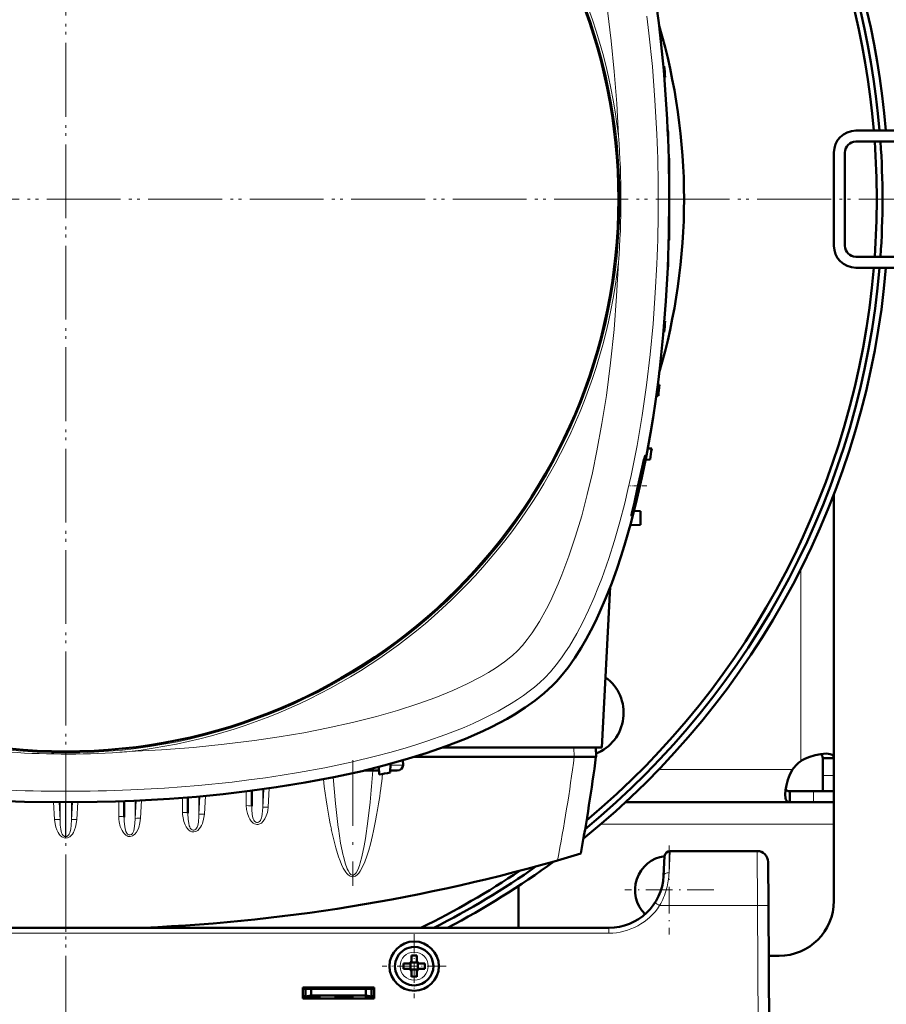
# Model space of a CAD drawing. Extents: x -1861 to 2179, y -1874 to 646.
# Tile 34 of 73: x 463 to 621, y -1523 to -1344. Entities that reach past the tile are written whole.
import ezdxf

# ---------------------------------------------------------------- set-up
doc = ezdxf.new("R2010")
doc.units = 0
doc.linetypes.add('DASHDOT', pattern=[18.5, 12, -3, 0.5, -3])

msp = doc.modelspace()

# ---------------------------------------------------------------- linework, layer by layer
at = {"color": 7, "linetype": 'DASHDOT', "lineweight": 18}
for p, q in [((471.57, -1181.35), (471.57, -1571.35)), ((471.56, -1182.81), (471.56, -1569.87)), ((666.57, -1376.35), (276.57, -1376.35)), ((665.09, -1376.34), (278.03, -1376.34)), ((523.86, -1478.63), (523.86, -1501.57))]:
    msp.add_line(p, q, dxfattribs=at)
at = {"color": 7, "lineweight": 50}
for p, q in [((580.65, -1352.09), (580.5, -1352.09)), ((580.79, -1354.09), (580.67, -1354.1)), ((581.31, -1363.72), (581.27, -1363.72)), ((615.57, -1363.84), (632.57, -1363.84)), ((581.38, -1365.72), (581.36, -1365.72)), ((615.57, -1365.84), (632.57, -1365.84)), ((611.57, -1367.84), (611.57, -1384.84)), ((613.57, -1367.84), (613.57, -1384.84)), ((581.56, -1368.84), (581.46, -1368.84)), ((581.56, -1368.84), (581.56, -1375.34)), ((581.56, -1375.34), (581.56, -1376.34)), ((581.56, -1376.34), (581.56, -1383.84)), ((581.56, -1383.84), (581.46, -1383.85)), ((581.38, -1386.97), (581.36, -1386.97)), ((632.57, -1386.84), (615.57, -1386.84)), ((581.31, -1388.97), (581.27, -1388.97)), ((632.57, -1388.84), (615.57, -1388.84)), ((580.79, -1398.59), (580.67, -1398.59)), ((580.65, -1400.59), (580.5, -1400.6)), ((579.79, -1410.22), (579.45, -1410.21)), ((579.18, -1412.23), (579.57, -1412.22)), ((578.36, -1421.84), (577.64, -1421.82)), ((578.07, -1423.84), (577.24, -1423.87)), ((611.57, -1430.2), (611.57, -1478.31)), ((575.16, -1433.16), (576.33, -1433.22)), ((576.33, -1435.72), (576.33, -1433.22)), ((574.46, -1435.82), (576.33, -1435.72)), ((570.81, -1447.06), (569.28, -1476.34)), ((569.28, -1476.34), (540.27, -1476.34)), ((568.16, -1476.34), (568.21, -1478.04)), ((530.74, -1479.33), (530.68, -1480.92)), ((533.01, -1478.69), (533.04, -1479.57)), ((564.21, -1478.04), (535.17, -1478.04)), ((564.21, -1478.04), (564.24, -1478.04)), ((564.24, -1478.04), (568.21, -1478.04)), ((609.57, -1478.31), (609.57, -1481.48)), ((611.57, -1478.31), (609.57, -1478.31)), ((611.57, -1478.31), (611.57, -1481.48)), ((525.95, -1480.54), (528.15, -1480.54)), ((528.66, -1480.54), (528.15, -1480.54)), ((528.63, -1479.88), (528.68, -1481.28)), ((531.96, -1480.54), (530.69, -1480.54)), ((609.57, -1481.48), (609.57, -1484.34)), ((611.57, -1481.48), (611.57, -1484.34)), ((505.47, -1484.23), (505.47, -1487.08)), ((603.54, -1486.34), (603.54, -1484.34)), ((607.87, -1484.34), (603.54, -1484.34)), ((611.57, -1484.34), (607.87, -1484.34)), ((611.57, -1484.34), (609.57, -1484.34)), ((611.57, -1486.34), (611.57, -1484.34)), ((482.22, -1486.14), (482.22, -1489.05)), ((493.84, -1485.45), (493.84, -1488.31)), ((603.54, -1486.34), (573.55, -1486.34)), ((607.87, -1486.34), (603.54, -1486.34)), ((611.57, -1486.34), (607.87, -1486.34)), ((611.57, -1486.34), (611.57, -1490.34)), ((611.57, -1490.34), (611.57, -1504.34)), ((597.59, -1495.23), (581.72, -1495.23)), ((580.72, -1496.18), (580.54, -1499.75)), ((599.59, -1497.22), (599.64, -1505.18)), ((554.07, -1509.23), (554.07, -1501.63)), ((600.07, -1587.23), (599.64, -1505.18)), ((570.55, -1509.23), (372.57, -1509.23)), ((534.43, -1515.59), (534.42, -1515.58)), ((534.43, -1515.59), (534.43, -1516.86)), ((535.71, -1515.59), (534.43, -1515.59)), ((534.57, -1514.3), (534.57, -1515.23)), ((535.57, -1515.23), (535.57, -1514.3)), ((535.72, -1515.58), (535.71, -1515.59)), ((535.71, -1515.59), (535.71, -1516.86)), ((601.57, -1514.34), (599.68, -1514.34)), ((533.15, -1515.73), (534.07, -1515.73)), ((533.15, -1516.73), (534.07, -1516.73)), ((534.43, -1516.86), (534.42, -1516.87)), ((534.43, -1516.86), (535.71, -1516.86)), ((534.57, -1517.23), (534.57, -1518.15)), ((535.57, -1517.23), (535.57, -1518.15)), ((535.71, -1516.86), (535.72, -1516.87)), ((536.99, -1515.73), (536.07, -1515.73)), ((536.99, -1516.73), (536.07, -1516.73)), ((514.77, -1522.13), (514.77, -1520.13)), ((514.77, -1520.13), (527.77, -1520.13)), ((514.77, -1520.34), (527.77, -1520.34)), ((515.27, -1520.34), (515.27, -1521.79)), ((516.27, -1521.61), (516.27, -1520.34)), ((526.27, -1520.34), (526.27, -1521.61)), ((527.27, -1520.34), (527.27, -1521.79)), ((527.77, -1520.13), (527.77, -1522.13)), ((514.77, -1521.73), (515.27, -1521.73)), ((527.77, -1522.13), (514.77, -1522.13)), ((515.27, -1521.79), (516.27, -1521.61)), ((515.27, -1522.13), (515.27, -1521.79)), ((516.27, -1521.73), (515.6, -1521.73)), ((516.27, -1521.61), (526.27, -1521.61)), ((518.02, -1521.73), (516.27, -1521.73)), ((518.02, -1521.61), (518.02, -1521.73)), ((518.02, -1521.61), (518.02, -1521.73)), ((518.02, -1521.61), (518.02, -1521.73)), ((518.02, -1521.73), (518.02, -1521.61)), ((518.02, -1521.61), (518.02, -1521.73)), ((520.52, -1521.73), (520.52, -1521.61)), ((522.27, -1521.73), (520.52, -1521.73)), ((524.02, -1521.73), (522.27, -1521.73)), ((524.02, -1521.61), (524.02, -1521.73)), ((524.02, -1521.61), (524.02, -1521.73)), ((524.02, -1521.61), (524.02, -1521.73)), ((524.02, -1521.61), (524.02, -1521.73)), ((524.02, -1521.61), (524.02, -1521.73)), ((524.02, -1521.61), (524.02, -1521.73)), ((524.02, -1521.61), (524.02, -1521.73)), ((526.27, -1521.61), (527.27, -1521.79)), ((526.93, -1521.73), (526.27, -1521.73)), ((526.27, -1521.73), (526.27, -1522.13)), ((527.27, -1521.73), (527.77, -1521.73)), ((527.27, -1521.79), (527.27, -1522.13)), ((527.74, -1522.13), (527.74, -1521.73))]:
    msp.add_line(p, q, dxfattribs=at)
at = {"color": 7, "linetype": 'DASHDOT', "lineweight": 18, "ltscale": 0.003008}
msp.add_line((581.57, -1376.34), (581.45, -1376.34), dxfattribs=at)
at = {"color": 7, "linetype": 'DASHDOT', "lineweight": 18, "ltscale": 0.076288}
msp.add_line((577.45, -1428.64), (574.4, -1428.64), dxfattribs=at)
at = {"color": 7, "lineweight": 18}
for p, q in [((605.57, -1443.76), (605.57, -1478.81)), ((564.16, -1476.34), (564.21, -1478.04)), ((530.73, -1479.57), (533.04, -1479.57)), ((604.03, -1480.34), (579.67, -1480.34)), ((611.57, -1481.48), (609.57, -1481.48)), ((512.27, -1483.32), (511.89, -1483.37)), ((497.03, -1485.17), (496.83, -1488.49)), ((504.47, -1486.95), (504.47, -1484.35)), ((507.66, -1483.93), (507.46, -1487.3)), ((507.46, -1483.96), (507.46, -1487.3)), ((508.66, -1483.79), (508.46, -1487.25)), ((607.87, -1486.34), (607.87, -1484.34)), ((469.35, -1486.33), (469.53, -1489.5)), ((470.34, -1486.34), (470.52, -1489.55)), ((470.52, -1486.34), (470.52, -1489.55)), ((471.53, -1492.6), (471.53, -1486.34)), ((471.58, -1492.6), (471.59, -1486.34)), ((472.78, -1486.34), (472.59, -1489.55)), ((472.59, -1486.34), (472.59, -1489.55)), ((473.77, -1486.33), (473.58, -1489.5)), ((481.22, -1488.93), (481.22, -1486.18)), ((484.4, -1486.05), (484.21, -1489.3)), ((484.21, -1486.06), (484.21, -1489.3)), ((485.4, -1486), (485.21, -1489.25)), ((492.84, -1488.19), (492.84, -1485.53)), ((496.03, -1485.26), (495.84, -1488.55)), ((495.84, -1485.28), (495.84, -1488.55)), ((508.45, -1487.3), (508.46, -1487.25)), ((611.57, -1490.34), (569.06, -1490.34)), ((521.25, -1491.12), (521.23, -1490.95)), ((471.53, -1492.6), (471.58, -1492.6)), ((581.54, -1499.2), (581.72, -1495.23)), ((597.64, -1505.18), (597.59, -1495.23)), ((522.16, -1496.19), (522.12, -1496.02)), ((597.64, -1505.18), (579.8, -1505.18)), ((597.64, -1505.18), (598.07, -1587.23)), ((570.55, -1510.23), (372.57, -1510.23)), ((570.55, -1509.23), (570.55, -1510.23)), ((535.05, -1513.65), (535.07, -1513.65)), ((532.5, -1516.25), (532.5, -1516.23)), ((537.64, -1516.2), (537.64, -1516.23)), ((535.09, -1518.8), (535.07, -1518.8))]:
    msp.add_line(p, q, dxfattribs=at)
at = {"color": 7, "linetype": 'DASHDOT', "lineweight": 18, "ltscale": 0.40625}
for p, q in [((581.57, -1494.22), (581.57, -1510.47)), ((589.69, -1502.34), (573.44, -1502.34))]:
    msp.add_line(p, q, dxfattribs=at)
at = {"color": 7, "linetype": 'DASHDOT', "lineweight": 18, "ltscale": 0.228134}
msp.add_line((471.57, -1509.99), (471.57, -1500.87), dxfattribs=at)
at = {"color": 7, "linetype": 'DASHDOT', "lineweight": 18, "ltscale": 0.292499}
msp.add_line((535.07, -1510.38), (535.07, -1522.08), dxfattribs=at)
at = {"color": 7, "linetype": 'DASHDOT', "lineweight": 18, "ltscale": 0.2925}
msp.add_line((540.92, -1516.23), (529.22, -1516.23), dxfattribs=at)
at = {"color": 7, "linetype": 'DASHDOT', "lineweight": 18, "ltscale": 0.003525}
for p, q in [((516.27, -1521.6), (516.27, -1521.74)), ((522.27, -1521.6), (522.27, -1521.74))]:
    msp.add_line(p, q, dxfattribs=at)
at = {"color": 7, "lineweight": 18}
for points in [[(572.31, -1364.79), (571.99, -1358.91), (571.54, -1353.06), (570.98, -1347.48), (570.29, -1341.95), (569.63, -1337.43), (568.86, -1332.95), (568, -1328.53), (567.01, -1324.07), (565.9, -1319.71), (564.8, -1315.87), (563.6, -1312.14), (562.42, -1308.9), (561.15, -1305.78), (559.96, -1303.16), (558.69, -1300.7), (557.89, -1299.31), (557.08, -1297.99), (555.93, -1296.34), (554.78, -1294.91), (553.92, -1293.98)], [(579.3, -1364.49), (578.96, -1358.31), (578.49, -1352.15), (577.86, -1346.03), (577.49, -1342.96)], [(558.87, -1463.65), (559.92, -1462.53), (560.95, -1461.3), (561.94, -1459.98), (562.66, -1458.93), (563.37, -1457.84), (564.71, -1455.56), (565.82, -1453.46), (566.87, -1451.28), (567.86, -1449.02), (568.57, -1447.28), (569.25, -1445.51), (570.53, -1441.89), (571.58, -1438.59), (572.55, -1435.22), (573.44, -1431.8), (574.04, -1429.27), (574.61, -1426.73), (575.17, -1424), (575.7, -1421.26), (576.63, -1415.79), (577.42, -1410.26), (578.08, -1404.69), (578.61, -1399.08), (579.02, -1393.44), (579.3, -1388.2)], [(559.18, -1451.06), (559.9, -1449.64), (560.6, -1448.16), (561.32, -1446.52), (562.01, -1444.84), (563.27, -1441.48), (564.49, -1437.83), (565.6, -1434.07), (566.62, -1430.21), (567.55, -1426.27), (568.38, -1422.27), (569.3, -1417.24), (570.1, -1412.15), (570.51, -1409.16), (570.87, -1406.16), (571.5, -1400.11), (571.97, -1394.02), (572.31, -1387.9)], [(553.92, -1458.7), (554.79, -1457.75), (555.69, -1456.65), (556.59, -1455.41), (557.25, -1454.41), (557.91, -1453.34), (559.18, -1451.06)], [(483.11, -1477.09), (488.99, -1476.78), (494.84, -1476.33), (500.42, -1475.77), (505.95, -1475.08), (510.47, -1474.41), (514.95, -1473.65), (519.37, -1472.79), (523.83, -1471.79), (528.19, -1470.69), (532.03, -1469.59), (535.76, -1468.39), (539, -1467.21), (542.12, -1465.94), (544.74, -1464.74), (547.2, -1463.48), (548.59, -1462.68), (549.91, -1461.86), (551.56, -1460.72), (552.99, -1459.56), (553.92, -1458.7)], [(483.41, -1484.09), (489.59, -1483.75), (495.75, -1483.27), (501.87, -1482.65), (504.94, -1482.27), (508, -1481.86), (510.99, -1481.42), (513.96, -1480.93), (518.8, -1480.04), (523.59, -1479.03), (528.29, -1477.9), (530.66, -1477.27), (533, -1476.6), (535.21, -1475.93), (537.39, -1475.22), (540.83, -1474), (544.16, -1472.68), (545.82, -1471.96), (547.45, -1471.2), (548.94, -1470.47), (550.39, -1469.7), (552.77, -1468.33), (553.92, -1467.6), (555.02, -1466.85), (556.05, -1466.09), (557.03, -1465.32), (557.98, -1464.5), (558.87, -1463.65)], [(514.19, -1482.92), (513.88, -1483.02), (513.24, -1483.16), (512.27, -1483.32)], [(521.23, -1490.95), (520.71, -1486.59), (520.28, -1481.79)], [(504.47, -1486.95), (504.52, -1487.68), (504.67, -1488.4), (504.93, -1489.08), (505.12, -1489.44), (505.36, -1489.78), (505.54, -1489.98), (505.75, -1490.15), (505.96, -1490.27), (506.18, -1490.35), (506.4, -1490.38), (506.62, -1490.38)], [(527.02, -1486.32), (526.64, -1489.81), (526.19, -1492.94), (525.95, -1494.31)], [(492.84, -1488.19), (492.85, -1488.54), (492.94, -1489.19), (493.09, -1489.82), (493.34, -1490.48), (493.5, -1490.79), (493.7, -1491.09), (493.94, -1491.36), (494.22, -1491.58), (494.55, -1491.72), (494.91, -1491.76), (495.27, -1491.67), (495.61, -1491.48), (495.89, -1491.21), (496.12, -1490.9), (496.3, -1490.56), (496.46, -1490.21), (496.7, -1489.4), (496.83, -1488.53), (496.83, -1488.49)], [(493.84, -1488.31), (493.89, -1489.49), (493.97, -1490.15), (494.07, -1490.61), (494.15, -1490.84), (494.26, -1491.06), (494.41, -1491.25), (494.59, -1491.38), (494.76, -1491.44), (494.93, -1491.44), (495.12, -1491.37), (495.29, -1491.23), (495.42, -1491.06), (495.53, -1490.86), (495.62, -1490.56), (495.74, -1489.96), (495.83, -1488.89), (495.84, -1488.55)], [(495.84, -1488.55), (495.86, -1488.53), (495.95, -1488.51), (496.1, -1488.49), (496.83, -1488.49)], [(505.47, -1487.08), (505.48, -1487.69), (505.56, -1488.52), (505.63, -1488.94), (505.75, -1489.37), (505.84, -1489.58), (505.99, -1489.8), (506.18, -1489.96), (506.35, -1490.02), (506.52, -1490.04), (506.72, -1489.98), (506.89, -1489.86), (507.03, -1489.69), (507.14, -1489.49), (507.25, -1489.16), (507.31, -1488.93), (507.38, -1488.48), (507.46, -1487.3)], [(507.22, -1490.13), (507.57, -1489.79), (507.85, -1489.38), (508.12, -1488.81), (508.31, -1488.21), (508.4, -1487.76), (508.45, -1487.3)], [(507.46, -1487.3), (507.49, -1487.28), (507.57, -1487.26), (507.73, -1487.24), (508.1, -1487.23), (508.46, -1487.25)], [(470.52, -1489.55), (470.5, -1489.54), (470.41, -1489.51), (470.23, -1489.49), (469.53, -1489.5)], [(470.83, -1492.65), (470.56, -1492.41), (470.34, -1492.13), (470.16, -1491.83), (469.95, -1491.39), (469.77, -1490.86), (469.63, -1490.3), (469.53, -1489.5)], [(471.53, -1492.6), (471.36, -1492.57), (471.2, -1492.49), (471.04, -1492.34), (470.91, -1492.14), (470.81, -1491.93), (470.74, -1491.69), (470.64, -1491.22), (470.57, -1490.52), (470.52, -1489.55)], [(471.58, -1492.6), (471.75, -1492.57), (471.91, -1492.49), (472.08, -1492.34), (472.21, -1492.14), (472.3, -1491.93), (472.38, -1491.69), (472.47, -1491.22), (472.54, -1490.52), (472.59, -1489.55)], [(472.29, -1492.65), (472.55, -1492.41), (472.77, -1492.13), (472.95, -1491.83), (473.16, -1491.39), (473.35, -1490.86), (473.48, -1490.3), (473.58, -1489.5)], [(472.59, -1489.55), (472.61, -1489.54), (472.7, -1489.51), (472.89, -1489.49), (473.58, -1489.5)], [(485.21, -1489.25), (485.09, -1490.1), (484.86, -1490.92), (484.68, -1491.37), (484.44, -1491.8), (484.13, -1492.18), (483.93, -1492.35), (483.7, -1492.49), (483.33, -1492.6), (482.94, -1492.57), (482.73, -1492.49), (482.53, -1492.37), (482.2, -1492.06), (482, -1491.8), (481.83, -1491.51), (481.65, -1491.13), (481.5, -1490.73), (481.3, -1489.9), (481.24, -1489.42), (481.22, -1488.93)], [(482.52, -1491.67), (482.37, -1491.11), (482.32, -1490.84), (482.24, -1489.8), (482.22, -1489.05)], [(484.21, -1489.3), (484.17, -1490.19), (484.06, -1491.13)], [(484.21, -1489.3), (484.23, -1489.29), (484.27, -1489.27), (484.49, -1489.24), (484.72, -1489.23), (485.21, -1489.25)], [(483.04, -1492.28), (482.84, -1492.16), (482.68, -1491.98), (482.52, -1491.67)], [(483.71, -1492.05), (483.53, -1492.2), (483.33, -1492.29), (483.18, -1492.3), (483.04, -1492.28)], [(484.06, -1491.13), (483.96, -1491.56), (483.88, -1491.77), (483.71, -1492.05)], [(521.3, -1496.32), (520.78, -1494.64), (520.35, -1492.95), (519.97, -1491.25)], [(522.12, -1496.02), (521.66, -1493.77), (521.25, -1491.12)], [(471.56, -1492.89), (471.25, -1492.85), (470.96, -1492.73), (470.83, -1492.65)], [(471.56, -1492.89), (471.87, -1492.85), (472.15, -1492.73), (472.29, -1492.65)], [(527.11, -1493.98), (526.81, -1495.07), (526.47, -1496.15), (526.08, -1497.22), (525.61, -1498.26), (525.22, -1498.93), (524.99, -1499.25), (524.72, -1499.54), (524.38, -1499.79), (524.11, -1499.9), (523.76, -1499.93), (523.43, -1499.84), (523.21, -1499.71), (523.01, -1499.55), (522.79, -1499.32), (522.6, -1499.08), (522.36, -1498.72), (522.14, -1498.34), (521.83, -1497.68), (521.55, -1497), (521.3, -1496.32)], [(525.95, -1494.31), (525.54, -1496.28), (525.25, -1497.37), (525.1, -1497.85), (524.79, -1498.64), (524.47, -1499.22), (524.25, -1499.47), (524.03, -1499.61), (523.89, -1499.64), (523.74, -1499.63), (523.53, -1499.52), (523.32, -1499.31), (523.01, -1498.8), (522.85, -1498.46)], [(522.85, -1498.46), (522.49, -1497.47), (522.16, -1496.19)]]:
    msp.add_lwpolyline(points, dxfattribs=at)
at = {"color": 7, "lineweight": 50}
for points in [[(581.56, -1376.34), (581.49, -1382.59), (581.28, -1388.8), (580.94, -1394.97), (580.45, -1401.09), (579.82, -1407.15), (579.45, -1410.22), (579.03, -1413.27), (578.6, -1416.16), (578.13, -1419.01), (577.4, -1423.09), (576.58, -1427.1), (575.68, -1431.05)], [(575.11, -1432.89), (575.52, -1431.36), (576.27, -1428.22), (576.8, -1425.63), (577.14, -1423.59), (577.18, -1423.19), (577.18, -1423.16), (577.18, -1423.15), (577.17, -1423.14), (577.17, -1423.14), (577.17, -1423.14)], [(577.17, -1423.14), (577.17, -1423.14), (577.16, -1423.15), (577.14, -1423.19), (577.03, -1423.56)], [(576.75, -1424.74), (575.73, -1429.29), (575.2, -1431.64), (574.81, -1433.39), (574.7, -1433.99), (574.68, -1434.12)], [(575.68, -1431.05), (574.61, -1435.25), (573.41, -1439.45), (572.75, -1441.55), (572.06, -1443.62), (571.08, -1446.36), (570.01, -1449.06), (568.87, -1451.71)], [(574.69, -1434.14), (574.69, -1434.14), (574.7, -1434.14), (574.71, -1434.12), (574.8, -1433.9)], [(568.87, -1451.71), (568.11, -1453.35), (567.27, -1455.03), (566.43, -1456.59), (565.53, -1458.16), (564.37, -1459.99), (563.11, -1461.77), (561.75, -1463.48), (561.03, -1464.29), (560.28, -1465.07)], [(560.28, -1465.07), (558.79, -1466.45), (557.13, -1467.79), (555.32, -1469.08), (553.37, -1470.31), (552.02, -1471.1), (550.61, -1471.86), (549.12, -1472.62), (547.57, -1473.36), (544.41, -1474.75), (540.9, -1476.11), (537.24, -1477.38), (533.45, -1478.56), (529.56, -1479.64), (525.56, -1480.64), (523.02, -1481.21), (520.45, -1481.76), (515.23, -1482.74), (509.92, -1483.61), (505.13, -1484.27), (500.28, -1484.84), (495.4, -1485.32), (490.48, -1485.7), (487.22, -1485.9), (483.95, -1486.07), (480.61, -1486.2), (477.26, -1486.29), (470.63, -1486.34), (464.02, -1486.24), (457.43, -1485.99)], [(610.14, -1477.47), (609.2, -1477.54), (608.14, -1477.76), (607.03, -1478.12), (606.29, -1478.43), (605.57, -1478.81)], [(609.57, -1478.31), (609.52, -1477.97), (609.38, -1477.72), (609.13, -1477.55)], [(611.57, -1478.31), (611.55, -1478.13), (611.49, -1477.96), (611.4, -1477.82), (611.26, -1477.71), (611.08, -1477.61), (610.87, -1477.54), (610.53, -1477.48), (610.14, -1477.47)], [(604.03, -1480.34), (603.55, -1481.29), (603.18, -1482.27), (602.91, -1483.24), (602.74, -1484.16), (602.69, -1484.92)], [(602.69, -1484.92), (602.75, -1485.57), (602.82, -1485.83), (602.93, -1486.04), (603.07, -1486.19), (603.23, -1486.29), (603.54, -1486.34)], [(602.78, -1483.91), (602.94, -1484.15), (603.2, -1484.3), (603.54, -1484.34)]]:
    msp.add_lwpolyline(points, dxfattribs=at)
at = {"color": 7, "lineweight": 18}
msp.add_circle((471.56, -1376.34), 101, dxfattribs=at)
at = {"color": 7, "lineweight": 50}
for centre, radius in [((471.56, -1376.34), 100.74), ((535.07, -1516.23), 4.5)]:
    msp.add_circle(centre, radius, dxfattribs=at)
for centre, radius, start, end in [((471.57, -1376.35), 150, 4.7834, 231.0147), ((471.56, -1376.34), 148.87, 4.8165, 230.5172), ((471.56, -1376.34), 147.82, 4.8508, 230.0451), ((471.56, -1376.34), 112.7, 343.714, 16.286), ((256.56, -1376.34), 325, 3.9256, 4.2791), ((256.56, -1376.34), 325, 1.8735, 2.2263), ((615.57, -1367.84), 4, 90, 180), ((615.57, -1367.84), 2, 90, 180), ((471.56, -1376.34), 147.82, 355.9266, 4.0733), ((471.56, -1376.34), 148.87, 355.9554, 4.0445), ((256.56, -1376.34), 325, 359.8237, 0.1763), ((615.57, -1384.84), 4, 180, 270), ((615.57, -1384.84), 2, 180, 270), ((256.56, -1376.34), 325, 357.7737, 358.1265), ((471.57, -1376.35), 150, 308.9754, 355.223), ((471.56, -1376.34), 148.87, 309.4826, 355.1833), ((471.56, -1376.34), 147.82, 309.9547, 355.1491), ((256.56, -1376.34), 325, 355.7209, 356.0744), ((256.56, -1376.34), 325, 353.6625, 354.0172), ((256.56, -1376.34), 325, 351.5959, 351.9522), ((621.51, -1434.75), 45.87, 165.8814, 167.3994), ((554.97, -1427.3), 20.9, 341.5709, 344.4634), ((574.7, -1434.13), 0.0181, 165.2469, 232.7118), ((565.25, -1470.03), 8, 291.5866, 54.0286), ((245.92, -1436.14), 325, 349.4417, 352.5926), ((609.69, -1484.47), 7, 126.0861, 143.9183), ((471.56, -1161.34), 325, 280.1234, 280.4818), ((471.56, -1184.54), 325, 272.5126, 286.7861), ((581.72, -1496.23), 1, 90, 177), ((597.59, -1497.23), 2, 0.3, 90), ((471.57, -1376.35), 150, 297.6423, 306.3706), ((581.57, -1502.34), 6.25, 97.7236, 224.893), ((471.56, -1376.34), 147.82, 295.9747, 304.0393), ((471.56, -1376.34), 148.87, 296.7919, 305.1791), ((570.55, -1499.23), 10, 270, 357.0001), ((601.57, -1504.34), 10, 270, 360), ((535.07, -1516.23), 3.5, 90.5294, 270.5294), ((535.07, -1516.23), 3.5, 270.5294, 90.5294), ((534.07, -1515.23), 0.5, 270, 360), ((535.07, -1531.4), 17.1, 89.9978, 91.6733), ((535.07, -1531.4), 17.1, 88.3267, 90.0022), ((536.07, -1515.23), 0.5, 180, 270), ((550.24, -1516.23), 17.1, 178.3267, 180.0022), ((550.28, -1516.23), 17.14, 179.9996, 181.6715), ((534.07, -1517.23), 0.5, 0, 90), ((536.07, -1517.23), 0.5, 90, 180), ((519.9, -1516.23), 17.1, 359.9978, 1.6733), ((519.86, -1516.23), 17.14, 358.3285, 0.0004), ((535.07, -1501.02), 17.13, 268.3286, 271.6729)]:
    msp.add_arc(centre, radius, start, end, dxfattribs=at)
at = {"color": 7, "lineweight": 18}
for centre, radius, start, end in [((471.56, -1376.34), 101.41, 6.5424, 83.4568), ((425.24, -1376.34), 147.52, 355.507, 4.4923), ((301.09, -1376.34), 278.46, 357.5597, 2.4396), ((471.56, -1376.34), 101.41, 276.5424, 353.4568), ((471.56, -1330.04), 147.51, 265.5067, 273.8371), ((471.57, -1330.21), 147.33, 273.8374, 274.4937), ((245.92, -1436.63), 321, 349.1719, 352.5876), ((309.52, -1464.59), 218.59, 354.2939, 355.8148), ((373.3, -1462.55), 157.13, 351.189, 353.1941), ((471.56, -1160.18), 325.7, 276.7434, 277.1126), ((471.56, -1205.88), 278.46, 267.5597, 272.4396), ((506.41, -1489.03), 1.36, 278.9694, 306.4815), ((473.9, -1492.56), 2.37, 180.966, 188.0005), ((469.21, -1492.56), 2.37, 351.9995, 359.034), ((568.02, -1498.56), 13.53, 344.6596, 357.2824), ((568.52, -1498.69), 13.01, 330.0886, 344.6192), ((545.1, -1558.58), 63.69, 56.9791, 57.8765), ((570.55, -1499.22), 11, 270.0069, 327.2297), ((535.07, -1516.23), 2.57, 90.5294, 180), ((535.07, -1516.23), 2.57, 0.5294, 90), ((535.07, -1516.23), 2.57, 180.5294, 270), ((535.07, -1516.23), 2.57, 270.5294, 360)]:
    msp.add_arc(centre, radius, start, end, dxfattribs=at)
at = {"color": 7, "lineweight": 50}
for centre, major_axis, ratio, start_param, end_param in [((548.55, -1378.24), (-0.73, -96.68), 0.341319, 1.592988, 2.198749), ((531.88, -1479.54), (1.14, -0.23), 0.853683, 4.943675, 6.488291)]:
    msp.add_ellipse(centre, major_axis=major_axis, ratio=ratio, start_param=start_param, end_param=end_param, dxfattribs=at)
at = {"color": 7, "lineweight": 18}
for centre, major_axis, ratio, start_param, end_param in [((528.15, -1479.54), (0, 1), 0.866025, 3.141593, 3.752802), ((523.56, -1438.99), (0.24, -60.87), 0.121427, 5.499933, 5.744375), ((504.47, -1484.33), (1, 0), 0.121869, 0.029596, 0.678029), ((504.47, -1487.08), (1, 0), 0.121869, 0, 1.570796), ((523.97, -1437.25), (-0.1, -62.68), 0.121204, 0.439156, 0.663903), ((492.84, -1488.31), (1, 0), 0.121869, 0, 1.570797), ((481.22, -1489.05), (1, 0), 0.121869, 0, 1.570796), ((581.54, -1499.81), (0.999, -0.053), 0.602236, 1.602683, 3.141439), ((597.64, -1505.19), (-2, -0.01), 0.005236, 3.141593, 4.712362)]:
    msp.add_ellipse(centre, major_axis=major_axis, ratio=ratio, start_param=start_param, end_param=end_param, dxfattribs=at)

doc.saveas('drawing.dxf')
